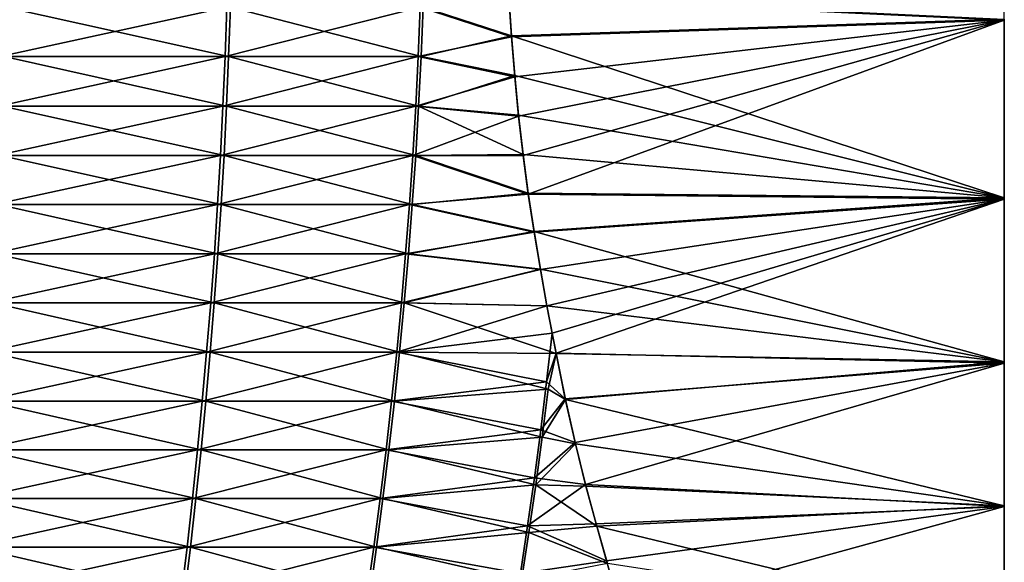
# Model space of a CAD drawing. Header units: millimetres. Extents: x -139 to 139, y -32 to 1264.
# Tile 175 of 256: x 11.11 to 22.5, y 646.57 to 652.85. Entities that reach past the tile are written whole.
import ezdxf

# ---------------------------------------------------------------- set-up
doc = ezdxf.new("R2010")
doc.units = ezdxf.units.MM
doc.header["$LTSCALE"] = 26.699852
for name, color, linetype in [('276', 7, 'CONTINUOUS'), ('277', 7, 'CONTINUOUS'), ('279', 7, 'CONTINUOUS')]:
    doc.layers.add(name, color=color, linetype=linetype)

msp = doc.modelspace()

# ---------------------------------------------------------------- linework, layer by layer
at = {"layer": '276', "color": 7, "linetype": 'CONTINUOUS'}
for points in [[(16.799, 652.665, -15.249), (15.776, 652.995, -16.72), (16.767, 653.13, -15.34), (16.799, 652.665, -15.249)], [(10.932, 652.423, -21.16), (10.948, 652.995, -21.184), (13.527, 652.423, -19.131), (10.932, 652.423, -21.16)], [(13.527, 652.423, -19.131), (10.948, 652.995, -21.184), (13.547, 652.995, -19.153), (13.527, 652.423, -19.131)], [(13.527, 652.423, -19.131), (13.547, 652.995, -19.153), (15.753, 652.423, -16.703), (13.527, 652.423, -19.131)], [(15.753, 652.423, -16.703), (13.547, 652.995, -19.153), (15.776, 652.995, -16.72), (15.753, 652.423, -16.703)], [(15.753, 652.423, -16.703), (15.776, 652.995, -16.72), (16.799, 652.665, -15.249), (15.753, 652.423, -16.703)], [(16.837, 652.203, -15.138), (15.753, 652.423, -16.703), (16.799, 652.665, -15.249), (16.837, 652.203, -15.138)], [(10.912, 651.851, -21.13), (10.932, 652.423, -21.16), (13.503, 651.851, -19.105), (10.912, 651.851, -21.13)], [(13.503, 651.851, -19.105), (10.932, 652.423, -21.16), (13.527, 652.423, -19.131), (13.503, 651.851, -19.105)], [(13.503, 651.851, -19.105), (13.527, 652.423, -19.131), (15.725, 651.851, -16.681), (13.503, 651.851, -19.105)], [(15.725, 651.851, -16.681), (13.527, 652.423, -19.131), (15.753, 652.423, -16.703), (15.725, 651.851, -16.681)], [(15.725, 651.851, -16.681), (15.753, 652.423, -16.703), (16.837, 652.203, -15.138), (15.725, 651.851, -16.681)], [(16.881, 651.744, -15.007), (15.725, 651.851, -16.681), (16.837, 652.203, -15.138), (16.881, 651.744, -15.007)], [(10.889, 651.28, -21.095), (10.912, 651.851, -21.13), (13.474, 651.28, -19.074), (10.889, 651.28, -21.095)], [(13.474, 651.28, -19.074), (10.912, 651.851, -21.13), (13.503, 651.851, -19.105), (13.474, 651.28, -19.074)], [(13.474, 651.28, -19.074), (13.503, 651.851, -19.105), (15.691, 651.28, -16.655), (13.474, 651.28, -19.074)], [(15.691, 651.28, -16.655), (13.503, 651.851, -19.105), (15.725, 651.851, -16.681), (15.691, 651.28, -16.655)], [(15.691, 651.28, -16.655), (15.725, 651.851, -16.681), (16.933, 651.29, -14.856), (15.691, 651.28, -16.655)], [(16.933, 651.29, -14.856), (15.725, 651.851, -16.681), (16.881, 651.744, -15.007), (16.933, 651.29, -14.856)], [(10.862, 650.71, -21.054), (10.889, 651.28, -21.095), (13.441, 650.71, -19.038), (10.862, 650.71, -21.054)], [(13.441, 650.71, -19.038), (10.889, 651.28, -21.095), (13.474, 651.28, -19.074), (13.441, 650.71, -19.038)], [(13.441, 650.71, -19.038), (13.474, 651.28, -19.074), (15.652, 650.71, -16.625), (13.441, 650.71, -19.038)], [(15.652, 650.71, -16.625), (13.474, 651.28, -19.074), (15.691, 651.28, -16.655), (15.652, 650.71, -16.625)], [(15.652, 650.71, -16.625), (15.691, 651.28, -16.655), (16.993, 650.842, -14.684), (15.652, 650.71, -16.625)], [(16.993, 650.842, -14.684), (15.691, 651.28, -16.655), (16.933, 651.29, -14.856), (16.993, 650.842, -14.684)], [(17.06, 650.4, -14.492), (15.652, 650.71, -16.625), (16.993, 650.842, -14.684), (17.06, 650.4, -14.492)], [(10.831, 650.14, -21.007), (10.862, 650.71, -21.054), (13.403, 650.14, -18.997), (10.831, 650.14, -21.007)], [(13.403, 650.14, -18.997), (10.862, 650.71, -21.054), (13.441, 650.71, -19.038), (13.403, 650.14, -18.997)], [(13.403, 650.14, -18.997), (13.441, 650.71, -19.038), (15.608, 650.14, -16.59), (13.403, 650.14, -18.997)], [(15.608, 650.14, -16.59), (13.441, 650.71, -19.038), (15.652, 650.71, -16.625), (15.608, 650.14, -16.59)], [(15.608, 650.14, -16.59), (15.652, 650.71, -16.625), (17.06, 650.4, -14.492), (15.608, 650.14, -16.59)], [(17.133, 649.965, -14.28), (15.608, 650.14, -16.59), (17.06, 650.4, -14.492), (17.133, 649.965, -14.28)], [(10.797, 649.572, -20.955), (10.831, 650.14, -21.007), (13.361, 649.572, -18.951), (10.797, 649.572, -20.955)], [(13.361, 649.572, -18.951), (10.831, 650.14, -21.007), (13.403, 650.14, -18.997), (13.361, 649.572, -18.951)], [(13.361, 649.572, -18.951), (13.403, 650.14, -18.997), (15.559, 649.572, -16.552), (13.361, 649.572, -18.951)], [(15.559, 649.572, -16.552), (13.403, 650.14, -18.997), (15.608, 650.14, -16.59), (15.559, 649.572, -16.552)], [(15.559, 649.572, -16.552), (15.608, 650.14, -16.59), (17.133, 649.965, -14.28), (15.559, 649.572, -16.552)], [(17.21, 649.539, -14.049), (15.559, 649.572, -16.552), (17.133, 649.965, -14.28), (17.21, 649.539, -14.049)], [(10.759, 649.004, -20.897), (10.797, 649.572, -20.955), (13.314, 649.004, -18.901), (10.759, 649.004, -20.897)], [(13.314, 649.004, -18.901), (10.797, 649.572, -20.955), (13.361, 649.572, -18.951), (13.314, 649.004, -18.901)], [(13.314, 649.004, -18.901), (13.361, 649.572, -18.951), (15.505, 649.004, -16.51), (13.314, 649.004, -18.901)], [(15.505, 649.004, -16.51), (13.361, 649.572, -18.951), (15.559, 649.572, -16.552), (15.505, 649.004, -16.51)], [(15.505, 649.004, -16.51), (15.559, 649.572, -16.552), (17.316, 648.986, -13.711), (15.505, 649.004, -16.51)], [(17.316, 648.986, -13.711), (15.559, 649.572, -16.552), (17.21, 649.539, -14.049), (17.316, 648.986, -13.711)], [(10.718, 648.437, -20.835), (10.759, 649.004, -20.897), (13.263, 648.437, -18.845), (10.718, 648.437, -20.835)], [(13.263, 648.437, -18.845), (10.759, 649.004, -20.897), (13.314, 649.004, -18.901), (13.263, 648.437, -18.845)], [(13.263, 648.437, -18.845), (13.314, 649.004, -18.901), (15.445, 648.437, -16.464), (13.263, 648.437, -18.845)], [(15.445, 648.437, -16.464), (13.314, 649.004, -18.901), (15.505, 649.004, -16.51), (15.445, 648.437, -16.464)], [(15.445, 648.437, -16.464), (15.505, 649.004, -16.51), (17.222, 648.575, -13.765), (15.445, 648.437, -16.464)], [(17.222, 648.575, -13.765), (15.505, 649.004, -16.51), (17.316, 648.986, -13.711), (17.222, 648.575, -13.765)], [(17.424, 648.454, -13.34), (17.222, 648.575, -13.765), (17.316, 648.986, -13.711), (17.424, 648.454, -13.34)], [(17.153, 648.02, -13.728), (15.445, 648.437, -16.464), (17.222, 648.575, -13.765), (17.153, 648.02, -13.728)], [(17.153, 648.02, -13.728), (17.222, 648.575, -13.765), (17.424, 648.454, -13.34), (17.153, 648.02, -13.728)], [(10.674, 647.872, -20.767), (10.718, 648.437, -20.835), (13.208, 647.872, -18.786), (10.674, 647.872, -20.767)], [(13.208, 647.872, -18.786), (10.718, 648.437, -20.835), (13.263, 648.437, -18.845), (13.208, 647.872, -18.786)], [(13.208, 647.872, -18.786), (13.263, 648.437, -18.845), (15.381, 647.872, -16.415), (13.208, 647.872, -18.786)], [(15.381, 647.872, -16.415), (13.263, 648.437, -18.845), (15.445, 648.437, -16.464), (15.381, 647.872, -16.415)], [(15.381, 647.872, -16.415), (15.445, 648.437, -16.464), (17.153, 648.02, -13.728), (15.381, 647.872, -16.415)], [(17.539, 647.942, -12.937), (17.153, 648.02, -13.728), (17.424, 648.454, -13.34), (17.539, 647.942, -12.937)], [(17.079, 647.466, -13.688), (15.381, 647.872, -16.415), (17.153, 648.02, -13.728), (17.079, 647.466, -13.688)], [(17.079, 647.466, -13.688), (17.153, 648.02, -13.728), (17.539, 647.942, -12.937), (17.079, 647.466, -13.688)], [(10.626, 647.308, -20.694), (10.674, 647.872, -20.767), (13.149, 647.308, -18.722), (10.626, 647.308, -20.694)], [(13.149, 647.308, -18.722), (10.674, 647.872, -20.767), (13.208, 647.872, -18.786), (13.149, 647.308, -18.722)], [(13.149, 647.308, -18.722), (13.208, 647.872, -18.786), (15.312, 647.308, -16.361), (13.149, 647.308, -18.722)], [(15.312, 647.308, -16.361), (13.208, 647.872, -18.786), (15.381, 647.872, -16.415), (15.312, 647.308, -16.361)], [(15.312, 647.308, -16.361), (15.381, 647.872, -16.415), (17.079, 647.466, -13.688), (15.312, 647.308, -16.361)], [(17.661, 647.453, -12.502), (17.079, 647.466, -13.688), (17.539, 647.942, -12.937), (17.661, 647.453, -12.502)], [(17, 646.914, -13.646), (15.312, 647.308, -16.361), (17.079, 647.466, -13.688), (17, 646.914, -13.646)], [(17, 646.914, -13.646), (17.079, 647.466, -13.688), (17.786, 646.99, -12.039), (17, 646.914, -13.646)], [(17.786, 646.99, -12.039), (17.079, 647.466, -13.688), (17.661, 647.453, -12.502), (17.786, 646.99, -12.039)], [(10.575, 646.745, -20.616), (10.626, 647.308, -20.694), (13.085, 646.745, -18.653), (10.575, 646.745, -20.616)], [(13.085, 646.745, -18.653), (10.626, 647.308, -20.694), (13.149, 647.308, -18.722), (13.085, 646.745, -18.653)], [(13.085, 646.745, -18.653), (13.149, 647.308, -18.722), (15.238, 646.745, -16.304), (13.085, 646.745, -18.653)], [(15.238, 646.745, -16.304), (13.149, 647.308, -18.722), (15.312, 647.308, -16.361), (15.238, 646.745, -16.304)], [(15.238, 646.745, -16.304), (15.312, 647.308, -16.361), (17, 646.914, -13.646), (15.238, 646.745, -16.304)], [(17.909, 646.556, -11.549), (17, 646.914, -13.646), (17.786, 646.99, -12.039), (17.909, 646.556, -11.549)], [(16.916, 646.363, -13.6), (15.238, 646.745, -16.304), (17, 646.914, -13.646), (16.916, 646.363, -13.6)], [(16.916, 646.363, -13.6), (17, 646.914, -13.646), (17.909, 646.556, -11.549), (16.916, 646.363, -13.6)], [(10.52, 646.184, -20.533), (10.575, 646.745, -20.616), (13.018, 646.184, -18.581), (10.52, 646.184, -20.533)], [(13.018, 646.184, -18.581), (10.575, 646.745, -20.616), (13.085, 646.745, -18.653), (13.018, 646.184, -18.581)], [(13.018, 646.184, -18.581), (13.085, 646.745, -18.653), (15.16, 646.184, -16.243), (13.018, 646.184, -18.581)], [(15.16, 646.184, -16.243), (13.085, 646.745, -18.653), (15.238, 646.745, -16.304), (15.16, 646.184, -16.243)], [(15.16, 646.184, -16.243), (15.238, 646.745, -16.304), (16.916, 646.363, -13.6), (15.16, 646.184, -16.243)]]:
    msp.add_3dface(points, dxfattribs=at)
at = {"layer": '277', "color": 7, "linetype": 'CONTINUOUS'}
for points in [[(16.769, 653.118, 6.338), (15.742, 652.995, 7.765), (16.8, 652.652, 6.247), (16.769, 653.118, 6.338)], [(10.901, 652.995, 12.215), (10.885, 652.423, 12.191), (13.506, 652.995, 10.191), (10.901, 652.995, 12.215)], [(13.506, 652.995, 10.191), (10.885, 652.423, 12.191), (13.486, 652.423, 10.169), (13.506, 652.995, 10.191)], [(13.506, 652.995, 10.191), (13.486, 652.423, 10.169), (15.742, 652.995, 7.765), (13.506, 652.995, 10.191)], [(15.742, 652.995, 7.765), (13.486, 652.423, 10.169), (15.719, 652.423, 7.747), (15.742, 652.995, 7.765)], [(15.742, 652.995, 7.765), (15.719, 652.423, 7.747), (16.8, 652.652, 6.247), (15.742, 652.995, 7.765)], [(16.8, 652.652, 6.247), (15.719, 652.423, 7.747), (16.838, 652.19, 6.135), (16.8, 652.652, 6.247)], [(10.885, 652.423, 12.191), (10.866, 651.851, 12.161), (13.486, 652.423, 10.169), (10.885, 652.423, 12.191)], [(13.486, 652.423, 10.169), (10.866, 651.851, 12.161), (13.462, 651.851, 10.143), (13.486, 652.423, 10.169)], [(13.486, 652.423, 10.169), (13.462, 651.851, 10.143), (15.719, 652.423, 7.747), (13.486, 652.423, 10.169)], [(15.719, 652.423, 7.747), (13.462, 651.851, 10.143), (15.691, 651.851, 7.725), (15.719, 652.423, 7.747)], [(15.719, 652.423, 7.747), (15.691, 651.851, 7.725), (16.838, 652.19, 6.135), (15.719, 652.423, 7.747)], [(16.838, 652.19, 6.135), (15.691, 651.851, 7.725), (16.882, 651.732, 6.003), (16.838, 652.19, 6.135)], [(10.866, 651.851, 12.161), (10.842, 651.28, 12.125), (13.462, 651.851, 10.143), (10.866, 651.851, 12.161)], [(13.462, 651.851, 10.143), (10.842, 651.28, 12.125), (13.433, 651.28, 10.112), (13.462, 651.851, 10.143)], [(13.462, 651.851, 10.143), (13.433, 651.28, 10.112), (15.691, 651.851, 7.725), (13.462, 651.851, 10.143)], [(15.691, 651.851, 7.725), (13.433, 651.28, 10.112), (15.657, 651.28, 7.699), (15.691, 651.851, 7.725)], [(15.691, 651.851, 7.725), (15.657, 651.28, 7.699), (16.882, 651.732, 6.003), (15.691, 651.851, 7.725)], [(16.882, 651.732, 6.003), (15.657, 651.28, 7.699), (16.934, 651.279, 5.851), (16.882, 651.732, 6.003)], [(10.842, 651.28, 12.125), (10.815, 650.71, 12.084), (13.433, 651.28, 10.112), (10.842, 651.28, 12.125)], [(13.433, 651.28, 10.112), (10.815, 650.71, 12.084), (13.4, 650.71, 10.076), (13.433, 651.28, 10.112)], [(13.433, 651.28, 10.112), (13.4, 650.71, 10.076), (15.657, 651.28, 7.699), (13.433, 651.28, 10.112)], [(15.657, 651.28, 7.699), (13.4, 650.71, 10.076), (15.618, 650.71, 7.669), (15.657, 651.28, 7.699)], [(15.657, 651.28, 7.699), (15.618, 650.71, 7.669), (16.994, 650.832, 5.68), (15.657, 651.28, 7.699)], [(16.934, 651.279, 5.851), (15.657, 651.28, 7.699), (16.994, 650.832, 5.68), (16.934, 651.279, 5.851)], [(16.994, 650.832, 5.68), (15.618, 650.71, 7.669), (17.061, 650.392, 5.488), (16.994, 650.832, 5.68)], [(10.815, 650.71, 12.084), (10.785, 650.14, 12.037), (13.4, 650.71, 10.076), (10.815, 650.71, 12.084)], [(13.4, 650.71, 10.076), (10.785, 650.14, 12.037), (13.362, 650.14, 10.034), (13.4, 650.71, 10.076)], [(13.4, 650.71, 10.076), (13.362, 650.14, 10.034), (15.618, 650.71, 7.669), (13.4, 650.71, 10.076)], [(15.618, 650.71, 7.669), (13.362, 650.14, 10.034), (15.574, 650.14, 7.634), (15.618, 650.71, 7.669)], [(15.618, 650.71, 7.669), (15.574, 650.14, 7.634), (17.061, 650.392, 5.488), (15.618, 650.71, 7.669)], [(17.061, 650.392, 5.488), (15.574, 650.14, 7.634), (17.133, 649.96, 5.278), (17.061, 650.392, 5.488)], [(10.785, 650.14, 12.037), (10.751, 649.572, 11.985), (13.362, 650.14, 10.034), (10.785, 650.14, 12.037)], [(13.362, 650.14, 10.034), (10.751, 649.572, 11.985), (13.32, 649.572, 9.989), (13.362, 650.14, 10.034)], [(13.362, 650.14, 10.034), (13.32, 649.572, 9.989), (15.574, 650.14, 7.634), (13.362, 650.14, 10.034)], [(15.574, 650.14, 7.634), (13.32, 649.572, 9.989), (15.525, 649.572, 7.596), (15.574, 650.14, 7.634)], [(15.574, 650.14, 7.634), (15.525, 649.572, 7.596), (17.133, 649.96, 5.278), (15.574, 650.14, 7.634)], [(17.133, 649.96, 5.278), (15.525, 649.572, 7.596), (17.21, 649.538, 5.048), (17.133, 649.96, 5.278)], [(10.751, 649.572, 11.985), (10.713, 649.004, 11.928), (13.32, 649.572, 9.989), (10.751, 649.572, 11.985)], [(13.32, 649.572, 9.989), (10.713, 649.004, 11.928), (13.273, 649.004, 9.938), (13.32, 649.572, 9.989)], [(13.32, 649.572, 9.989), (13.273, 649.004, 9.938), (15.525, 649.572, 7.596), (13.32, 649.572, 9.989)], [(15.525, 649.572, 7.596), (13.273, 649.004, 9.938), (15.471, 649.004, 7.554), (15.525, 649.572, 7.596)], [(15.525, 649.572, 7.596), (15.471, 649.004, 7.554), (17.21, 649.538, 5.048), (15.525, 649.572, 7.596)], [(17.21, 649.538, 5.048), (15.471, 649.004, 7.554), (17.27, 649.221, 4.86), (17.21, 649.538, 5.048)], [(17.27, 649.221, 4.86), (15.471, 649.004, 7.554), (17.206, 648.661, 4.819), (17.27, 649.221, 4.86)], [(17.27, 649.221, 4.86), (17.206, 648.661, 4.819), (17.316, 648.99, 4.713), (17.27, 649.221, 4.86)], [(10.713, 649.004, 11.928), (10.672, 648.437, 11.865), (13.273, 649.004, 9.938), (10.713, 649.004, 11.928)], [(13.273, 649.004, 9.938), (10.672, 648.437, 11.865), (13.223, 648.437, 9.883), (13.273, 649.004, 9.938)], [(13.273, 649.004, 9.938), (13.223, 648.437, 9.883), (15.471, 649.004, 7.554), (13.273, 649.004, 9.938)], [(15.471, 649.004, 7.554), (13.223, 648.437, 9.883), (15.412, 648.437, 7.508), (15.471, 649.004, 7.554)], [(15.471, 649.004, 7.554), (15.412, 648.437, 7.508), (17.206, 648.661, 4.819), (15.471, 649.004, 7.554)], [(17.316, 648.99, 4.713), (17.206, 648.661, 4.819), (17.422, 648.462, 4.346), (17.316, 648.99, 4.713)], [(17.206, 648.661, 4.819), (15.412, 648.437, 7.508), (17.138, 648.104, 4.782), (17.206, 648.661, 4.819)], [(17.206, 648.661, 4.819), (17.138, 648.104, 4.782), (17.422, 648.462, 4.346), (17.206, 648.661, 4.819)], [(10.672, 648.437, 11.865), (10.628, 647.872, 11.797), (13.223, 648.437, 9.883), (10.672, 648.437, 11.865)], [(13.223, 648.437, 9.883), (10.628, 647.872, 11.797), (13.168, 647.872, 9.823), (13.223, 648.437, 9.883)], [(13.223, 648.437, 9.883), (13.168, 647.872, 9.823), (15.412, 648.437, 7.508), (13.223, 648.437, 9.883)], [(15.412, 648.437, 7.508), (13.168, 647.872, 9.823), (15.348, 647.872, 7.458), (15.412, 648.437, 7.508)], [(15.412, 648.437, 7.508), (15.348, 647.872, 7.458), (17.138, 648.104, 4.782), (15.412, 648.437, 7.508)], [(17.422, 648.462, 4.346), (17.138, 648.104, 4.782), (17.536, 647.956, 3.949), (17.422, 648.462, 4.346)], [(17.138, 648.104, 4.782), (15.348, 647.872, 7.458), (17.064, 647.548, 4.742), (17.138, 648.104, 4.782)], [(17.138, 648.104, 4.782), (17.064, 647.548, 4.742), (17.536, 647.956, 3.949), (17.138, 648.104, 4.782)], [(10.628, 647.872, 11.797), (10.58, 647.308, 11.724), (13.168, 647.872, 9.823), (10.628, 647.872, 11.797)], [(13.168, 647.872, 9.823), (10.58, 647.308, 11.724), (13.109, 647.308, 9.759), (13.168, 647.872, 9.823)], [(13.168, 647.872, 9.823), (13.109, 647.308, 9.759), (15.348, 647.872, 7.458), (13.168, 647.872, 9.823)], [(15.348, 647.872, 7.458), (13.109, 647.308, 9.759), (15.279, 647.308, 7.404), (15.348, 647.872, 7.458)], [(15.348, 647.872, 7.458), (15.279, 647.308, 7.404), (17.064, 647.548, 4.742), (15.348, 647.872, 7.458)], [(17.536, 647.956, 3.949), (17.064, 647.548, 4.742), (17.656, 647.473, 3.522), (17.536, 647.956, 3.949)], [(17.064, 647.548, 4.742), (15.279, 647.308, 7.404), (16.986, 646.993, 4.7), (17.064, 647.548, 4.742)], [(17.064, 647.548, 4.742), (16.986, 646.993, 4.7), (17.656, 647.473, 3.522), (17.064, 647.548, 4.742)], [(17.656, 647.473, 3.522), (16.986, 646.993, 4.7), (17.779, 647.016, 3.067), (17.656, 647.473, 3.522)], [(10.58, 647.308, 11.724), (10.529, 646.745, 11.645), (13.109, 647.308, 9.759), (10.58, 647.308, 11.724)], [(13.109, 647.308, 9.759), (10.529, 646.745, 11.645), (13.046, 646.745, 9.69), (13.109, 647.308, 9.759)], [(13.109, 647.308, 9.759), (13.046, 646.745, 9.69), (15.279, 647.308, 7.404), (13.109, 647.308, 9.759)], [(15.279, 647.308, 7.404), (13.046, 646.745, 9.69), (15.205, 646.745, 7.347), (15.279, 647.308, 7.404)], [(15.279, 647.308, 7.404), (15.205, 646.745, 7.347), (16.986, 646.993, 4.7), (15.279, 647.308, 7.404)], [(16.986, 646.993, 4.7), (15.205, 646.745, 7.347), (16.902, 646.44, 4.654), (16.986, 646.993, 4.7)], [(16.986, 646.993, 4.7), (16.902, 646.44, 4.654), (17.9, 646.586, 2.585), (16.986, 646.993, 4.7)], [(17.779, 647.016, 3.067), (16.986, 646.993, 4.7), (17.9, 646.586, 2.585), (17.779, 647.016, 3.067)], [(10.529, 646.745, 11.645), (10.475, 646.184, 11.562), (13.046, 646.745, 9.69), (10.529, 646.745, 11.645)], [(13.046, 646.745, 9.69), (10.475, 646.184, 11.562), (12.978, 646.184, 9.617), (13.046, 646.745, 9.69)], [(13.046, 646.745, 9.69), (12.978, 646.184, 9.617), (15.205, 646.745, 7.347), (13.046, 646.745, 9.69)], [(15.205, 646.745, 7.347), (12.978, 646.184, 9.617), (15.127, 646.184, 7.286), (15.205, 646.745, 7.347)], [(15.205, 646.745, 7.347), (15.127, 646.184, 7.286), (16.902, 646.44, 4.654), (15.205, 646.745, 7.347)], [(16.902, 646.44, 4.654), (18.067, 645.996, 1.819), (17.9, 646.586, 2.585), (16.902, 646.44, 4.654)]]:
    msp.add_3dface(points, dxfattribs=at)
at = {"layer": '279', "color": 7, "linetype": 'CONTINUOUS'}
for points in [[(22.5, 655, 6.5), (16.769, 653.118, 6.338), (22.5, 652.844, 6.287), (22.5, 655, 6.5)], [(16.799, 652.665, -15.249), (16.767, 653.13, -15.34), (22.5, 652.856, -15.289), (16.799, 652.665, -15.249)], [(16.769, 653.118, 6.338), (16.8, 652.652, 6.247), (22.5, 652.844, 6.287), (16.769, 653.118, 6.338)], [(22.5, 650.79, -14.663), (16.799, 652.665, -15.249), (22.5, 652.856, -15.289), (22.5, 650.79, -14.663)], [(16.8, 652.652, 6.247), (16.838, 652.19, 6.135), (22.5, 652.844, 6.287), (16.8, 652.652, 6.247)], [(16.838, 652.19, 6.135), (16.882, 651.732, 6.003), (22.5, 652.844, 6.287), (16.838, 652.19, 6.135)], [(16.882, 651.732, 6.003), (16.934, 651.279, 5.851), (22.5, 652.844, 6.287), (16.882, 651.732, 6.003)], [(16.934, 651.279, 5.851), (16.994, 650.832, 5.68), (22.5, 652.844, 6.287), (16.934, 651.279, 5.851)], [(22.5, 652.844, 6.287), (16.994, 650.832, 5.68), (22.5, 650.773, 5.655), (22.5, 652.844, 6.287)], [(16.837, 652.203, -15.138), (16.799, 652.665, -15.249), (22.5, 650.79, -14.663), (16.837, 652.203, -15.138)], [(16.881, 651.744, -15.007), (16.837, 652.203, -15.138), (22.5, 650.79, -14.663), (16.881, 651.744, -15.007)], [(16.933, 651.29, -14.856), (16.881, 651.744, -15.007), (22.5, 650.79, -14.663), (16.933, 651.29, -14.856)], [(16.993, 650.842, -14.684), (16.933, 651.29, -14.856), (22.5, 650.79, -14.663), (16.993, 650.842, -14.684)], [(17.06, 650.4, -14.492), (16.993, 650.842, -14.684), (22.5, 650.79, -14.663), (17.06, 650.4, -14.492)], [(16.994, 650.832, 5.68), (17.061, 650.392, 5.488), (22.5, 650.773, 5.655), (16.994, 650.832, 5.68)], [(22.5, 648.891, -13.647), (17.06, 650.4, -14.492), (22.5, 650.79, -14.663), (22.5, 648.891, -13.647)], [(17.061, 650.392, 5.488), (17.133, 649.96, 5.278), (22.5, 650.773, 5.655), (17.061, 650.392, 5.488)], [(17.133, 649.96, 5.278), (17.21, 649.538, 5.048), (22.5, 650.773, 5.655), (17.133, 649.96, 5.278)], [(17.21, 649.538, 5.048), (17.27, 649.221, 4.86), (22.5, 650.773, 5.655), (17.21, 649.538, 5.048)], [(17.27, 649.221, 4.86), (17.316, 648.99, 4.713), (22.5, 650.773, 5.655), (17.27, 649.221, 4.86)], [(22.5, 650.773, 5.655), (17.316, 648.99, 4.713), (22.5, 648.875, 4.637), (22.5, 650.773, 5.655)], [(17.133, 649.965, -14.28), (17.06, 650.4, -14.492), (22.5, 648.891, -13.647), (17.133, 649.965, -14.28)], [(17.21, 649.539, -14.049), (17.133, 649.965, -14.28), (22.5, 648.891, -13.647), (17.21, 649.539, -14.049)], [(17.316, 648.986, -13.711), (17.21, 649.539, -14.049), (22.5, 648.891, -13.647), (17.316, 648.986, -13.711)], [(17.316, 648.99, 4.713), (17.422, 648.462, 4.346), (22.5, 648.875, 4.637), (17.316, 648.99, 4.713)], [(17.424, 648.454, -13.34), (17.316, 648.986, -13.711), (22.5, 648.891, -13.647), (17.424, 648.454, -13.34)], [(17.422, 648.462, 4.346), (17.536, 647.956, 3.949), (22.5, 648.875, 4.637), (17.422, 648.462, 4.346)], [(22.5, 647.225, -12.282), (17.424, 648.454, -13.34), (22.5, 648.891, -13.647), (22.5, 647.225, -12.282)], [(17.536, 647.956, 3.949), (17.656, 647.473, 3.522), (22.5, 648.875, 4.637), (17.536, 647.956, 3.949)], [(22.5, 648.875, 4.637), (17.656, 647.473, 3.522), (22.5, 647.217, 3.273), (22.5, 648.875, 4.637)], [(17.539, 647.942, -12.937), (17.424, 648.454, -13.34), (22.5, 647.225, -12.282), (17.539, 647.942, -12.937)], [(17.661, 647.453, -12.502), (17.539, 647.942, -12.937), (22.5, 647.225, -12.282), (17.661, 647.453, -12.502)], [(17.656, 647.473, 3.522), (17.779, 647.016, 3.067), (22.5, 647.217, 3.273), (17.656, 647.473, 3.522)], [(17.786, 646.99, -12.039), (17.661, 647.453, -12.502), (22.5, 647.225, -12.282), (17.786, 646.99, -12.039)], [(17.779, 647.016, 3.067), (17.9, 646.586, 2.585), (22.5, 647.217, 3.273), (17.779, 647.016, 3.067)], [(22.5, 645.851, -10.607), (17.786, 646.99, -12.039), (22.5, 647.225, -12.282), (22.5, 645.851, -10.607)], [(17.9, 646.586, 2.585), (18.067, 645.996, 1.819), (22.5, 647.217, 3.273), (17.9, 646.586, 2.585)], [(22.5, 647.217, 3.273), (18.067, 645.996, 1.819), (22.5, 645.85, 1.606), (22.5, 647.217, 3.273)], [(17.909, 646.556, -11.549), (17.786, 646.99, -12.039), (22.5, 645.851, -10.607), (17.909, 646.556, -11.549)]]:
    msp.add_3dface(points, dxfattribs=at)

doc.saveas('drawing.dxf')
